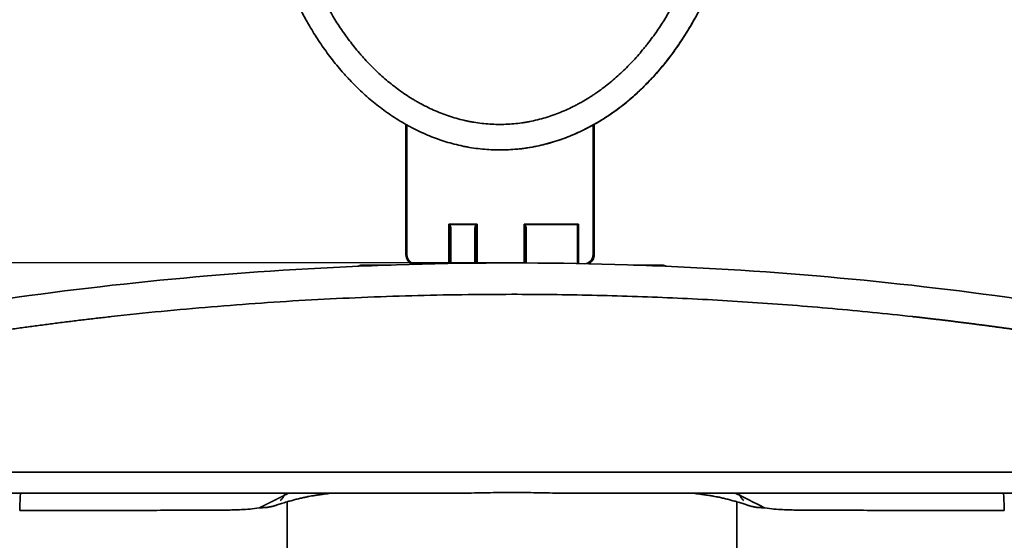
# Model space of a CAD drawing. Header units: millimetres. Extents: x 2770 to 3197, y 1404 to 1706.
# Tile 30 of 34: x 2983 to 3030, y 1628 to 1653. Entities that reach past the tile are written whole.
import ezdxf

# ---------------------------------------------------------------- set-up
doc = ezdxf.new("R2010")
doc.units = ezdxf.units.MM
doc.layers.add('粗实线层', color=7, linetype='Continuous', lineweight=35)
doc.styles.add('标准', font='txt', dxfattribs={"width": 0.667})
doc.dimstyles.new('对齐', dxfattribs={"dimtxt": 3, "dimasz": 2.5, "dimexe": 1.25, "dimexo": 0.625, "dimtad": 1, "dimdsep": 46, "dimtxsty": '标准', "dimcen": 2.5, "dimclrd": 3, "dimclre": 3, "dimclrt": 3, "dimadec": 0, "dimazin": 0, "dimtfac": 1, "dimtmove": 0, "dimatfit": 3, "dimfxl": 1, "dimarcsym": 0})

# ---------------------------------------------------------------- blocks, each defined once
blk = doc.blocks.new('*D27')
at = {"color": 3, "lineweight": -2, "transparency": 16777216}
for p, q in [((2967.538, 1636.261), (2967.538, 1681.999)), ((3045.538, 1636.261), (3045.538, 1681.999)), ((2971.538, 1680.749), (3041.538, 1680.749))]:
    blk.add_line(p, q, dxfattribs=at)
at = {"color": 3, "transparency": 16777216}
for points in [[(2971.538, 1681.416), (2971.538, 1680.082), (2967.538, 1680.749)], [(3041.538, 1681.416), (3041.538, 1680.082), (3045.538, 1680.749)]]:
    blk.add_solid(points, dxfattribs=at)
at = {"layer": 'Defpoints', "color": 0, "transparency": 16777216}
for p in [(3045.538, 1680.749), (2967.538, 1635.636), (3045.538, 1635.636)]:
    blk.add_point(p, dxfattribs=at)
at = {"color": 3, "lineweight": 18, "transparency": 16777216, "insert": (3006.538, 1683.624), "char_height": 4.5, "attachment_point": 5, "style": '标准'}
blk.add_mtext('78', dxfattribs=at)
blk = doc.blocks.new('*D28')
at = {"color": 3, "lineweight": -2, "transparency": 16777216}
for p, q in [((3005.913, 1641.329), (2950.924, 1641.329)), ((2952.174, 1634.329), (2952.174, 1637.329)), ((3000.225, 1630.329), (2950.924, 1630.329))]:
    blk.add_line(p, q, dxfattribs=at)
at = {"color": 3, "transparency": 16777216}
for points in [[(2951.507, 1637.329), (2952.841, 1637.329), (2952.174, 1641.329)], [(2951.507, 1634.329), (2952.841, 1634.329), (2952.174, 1630.329)]]:
    blk.add_solid(points, dxfattribs=at)
at = {"layer": 'Defpoints', "color": 0, "transparency": 16777216}
for p in [(2952.174, 1641.329), (3006.538, 1641.329), (3000.85, 1630.329)]:
    blk.add_point(p, dxfattribs=at)
at = {"color": 3, "lineweight": 18, "transparency": 16777216, "insert": (2949.299, 1635.829), "char_height": 4.5, "attachment_point": 5, "rotation": 90, "style": '标准'}
blk.add_mtext('11', dxfattribs=at)

msp = doc.modelspace()

# ---------------------------------------------------------------- linework, layer by layer
at = {"layer": '粗实线层', "color": 7}
for p, q in [((3001.466, 1641.729), (3001.466, 1647.95)), ((3001.515, 1647.922), (3001.515, 1641.729)), ((3010.415, 1641.729), (3010.415, 1647.922)), ((3010.466, 1647.95), (3010.466, 1641.729)), ((3010.47, 1647.95), (3010.466, 1647.95)), ((3010.47, 1641.729), (3010.47, 1647.95)), ((3005.963, 1646.729), (3005.965, 1646.729)), ((3005.97, 1646.729), (3005.973, 1646.729)), ((3003.515, 1641.3), (3003.515, 1643.179)), ((3003.515, 1643.179), (3004.865, 1643.179)), ((3004.825, 1643.159), (3003.556, 1643.159)), ((3003.566, 1642.925), (3003.566, 1641.301)), ((3004.816, 1641.316), (3004.816, 1642.925)), ((3004.865, 1643.179), (3004.865, 1641.316)), ((3007.115, 1641.324), (3007.115, 1643.179)), ((3007.115, 1643.179), (3009.715, 1643.179)), ((3009.695, 1643.159), (3007.156, 1643.159)), ((3007.166, 1642.925), (3007.166, 1641.324)), ((3009.666, 1641.299), (3009.666, 1643.054)), ((3009.715, 1643.179), (3009.715, 1641.279)), ((3001.515, 1641.729), (3001.466, 1641.729)), ((3010.466, 1641.729), (3010.415, 1641.729)), ((3010.47, 1641.729), (3010.466, 1641.729)), ((3001.965, 1641.279), (3002.365, 1641.279)), ((3044.258, 1631.329), (2968.817, 1631.329)), ((2997.893, 1630.329), (2997.893, 1630.329)), ((3015.182, 1630.329), (3015.183, 1630.329)), ((2995.788, 1629.911), (2995.788, 1609.529)), ((3017.288, 1609.529), (3017.288, 1629.911))]:
    msp.add_line(p, q, dxfattribs=at)
for centre, start, end in [((2999.363, 1640.929), 90, 125.8819), ((3013.713, 1640.929), 53.2224, 90)]:
    msp.add_arc(centre, 0.3, start, end, dxfattribs=at)
for centre, major_axis, ratio, start_param, end_param in [((3005.965, 1662.407), (0, 15.678), 0.741824, 3.141593, 3.534223), ((3003.516, 1643.179), (-0.1, 0.05), 0.000497, 1.569802, 1.986148), ((3003.516, 1643.179), (-0.05, 0.1), 0.000994, 1.570299, 1.986645), ((3003.556, 1643.139), (-0.0353, -0.0354), 0.296754, 4.420531, 5.000566), ((3003.615, 1642.925), (-0.05, -0.0001), 0.382735, 4.709699, 6.280462), ((3003.543, 1639.155), (0, 9.85), 0.002485, 4.932252, 5.105145), ((3003.593, 1639.155), (0, -9.9), 0.002485, 1.789451, 1.963552), ((3004.765, 1642.925), (-0.05, -0.0001), 0.382735, 3.138986, 4.707719), ((3004.743, 1639.155), (0, 9.9), 0.002485, 4.932559, 5.105145), ((3004.866, 1643.179), (0.1, 0.05), 0.000497, 1.571791, 1.988136), ((3004.825, 1643.139), (-0.0354, 0.0353), 0.300108, 4.420529, 5.000564), ((3004.866, 1643.179), (0.05, 0.1), 0.000994, 1.571294, 1.987639), ((3007.116, 1643.179), (-0.1, 0.05), 0.000497, 1.569803, 1.986148), ((3007.116, 1643.179), (-0.05, 0.1), 0.000994, 1.570299, 1.986645), ((3007.156, 1643.139), (-0.0353, -0.0354), 0.296754, 4.420531, 5.000566), ((3007.215, 1642.925), (-0.05, -0.0001), 0.382735, 4.709699, 6.280253), ((3007.143, 1639.155), (0, 9.85), 0.002485, 4.934603, 5.105145), ((3007.193, 1639.155), (0, -9.9), 0.002485, 1.791654, 1.963552), ((3009.716, 1643.179), (0.05, 0.05), 0.001243, 1.572039, 1.988385), ((3001.966, 1641.729), (0, 0.5), 0.999997, 1.570796, 2.821862), ((3001.965, 1641.729), (0, -0.45), 0.999997, 4.712389, 6.283185), ((3009.965, 1641.729), (0, -0.45), 0.999997, 0.117688, 1.570796), ((3009.966, 1641.729), (0, 0.5), 0.999997, 3.601272, 4.712389), ((3009.97, 1641.729), (0, -0.5), 0.999997, 0.458427, 1.570796), ((3001.966, 1641.279), (0, 0.05), 0.002485, 1.570796, 1.887967), ((3002.365, 1640.729), (0, 0.55), 0.999997, 6.230318, 6.283185)]:
    msp.add_ellipse(centre, major_axis=major_axis, ratio=ratio, start_param=start_param, end_param=end_param, dxfattribs=at)
for points, degree, knots in [([(3015.028, 1672.23), (3015.171, 1671.99), (3015.308, 1671.747), (3015.567, 1671.255), (3015.691, 1671.007), (3016.042, 1670.253), (3016.252, 1669.741), (3016.532, 1668.957), (3016.62, 1668.694), (3016.743, 1668.295), (3016.782, 1668.161), (3016.859, 1667.893), (3016.896, 1667.758), (3017.072, 1667.084), (3017.19, 1666.542), (3017.38, 1665.451), (3017.453, 1664.903), (3017.555, 1663.801), (3017.584, 1663.248), (3017.593, 1662.552), (3017.594, 1662.413), (3017.593, 1662.203), (3017.592, 1662.134), (3017.59, 1661.994), (3017.582, 1661.646), (3017.566, 1661.3), (3017.512, 1660.471), (3017.454, 1659.922), (3017.295, 1658.832), (3017.193, 1658.292), (3016.946, 1657.218), (3016.799, 1656.685), (3016.586, 1656.024), (3016.52, 1655.827), (3016.45, 1655.629), (3016.403, 1655.498), (3016.379, 1655.432), (3016.257, 1655.105), (3016.154, 1654.847), (3015.827, 1654.08), (3015.586, 1653.582), (3015.188, 1652.855), (3015.049, 1652.616), (3014.758, 1652.145), (3014.607, 1651.913), (3014.289, 1651.457), (3014.124, 1651.232), (3013.908, 1650.957), (3013.864, 1650.902), (3013.776, 1650.794), (3013.643, 1650.632), (3013.507, 1650.473), (3013.229, 1650.162), (3013.039, 1649.96), (3012.645, 1649.571), (3012.442, 1649.383), (3012.022, 1649.021), (3011.806, 1648.847), (3011.471, 1648.598), (3011.301, 1648.476), (3011.127, 1648.359), (3011.01, 1648.282), (3010.95, 1648.244), (3010.772, 1648.131), (3010.592, 1648.023), (3010.409, 1647.92), (3010.286, 1647.852), (3010.224, 1647.819), (3009.913, 1647.657), (3009.66, 1647.538), (3009.147, 1647.324), (3008.887, 1647.228), (3008.358, 1647.061), (3008.09, 1646.989), (3007.681, 1646.9), (3007.544, 1646.873), (3007.336, 1646.838), (3007.267, 1646.828), (3007.128, 1646.808), (3007.058, 1646.798), (3006.711, 1646.757), (3006.157, 1646.718), (3005.327, 1646.739), (3004.775, 1646.806), (3004.43, 1646.865), (3004.361, 1646.878), (3004.224, 1646.905), (3004.155, 1646.919), (3003.949, 1646.965), (3003.814, 1646.998), (3003.41, 1647.107), (3003.145, 1647.192), (3002.624, 1647.385), (3002.368, 1647.492), (3001.99, 1647.671), (3001.803, 1647.764), (3001.617, 1647.864), (3001.495, 1647.932), (3001.433, 1647.967), (3001.131, 1648.142), (3000.896, 1648.291), (3000.439, 1648.606), (3000.217, 1648.772), (2999.786, 1649.119), (2999.576, 1649.3), (2999.17, 1649.677), (2998.972, 1649.873), (2998.732, 1650.127), (2998.685, 1650.178), (2998.59, 1650.281), (2998.543, 1650.334), (2998.404, 1650.491), (2998.313, 1650.596), (2998.046, 1650.917), (2997.875, 1651.136), (2997.547, 1651.582), (2997.39, 1651.809), (2997.087, 1652.271), (2996.943, 1652.506), (2996.527, 1653.223), (2996.273, 1653.716), (2996.014, 1654.287), (2995.986, 1654.351), (2995.929, 1654.479), (2995.902, 1654.543), (2995.82, 1654.736), (2995.767, 1654.864), (2995.612, 1655.252), (2995.516, 1655.512), (2995.244, 1656.296), (2995.087, 1656.825), (2994.818, 1657.893), (2994.705, 1658.432), (2994.524, 1659.522), (2994.455, 1660.072), (2994.397, 1660.766), (2994.386, 1660.905), (2994.368, 1661.184), (2994.345, 1661.601), (2994.335, 1662.019), (2994.334, 1662.298)], 3, [0, 0, 0, 0, 0.015625, 0.015625, 0.03125, 0.03125, 0.0625, 0.0625, 0.078125, 0.078125, 0.085937, 0.085937, 0.09375, 0.09375, 0.125, 0.125, 0.15625, 0.15625, 0.1875, 0.1875, 0.195312, 0.195312, 0.199219, 0.199219, 0.203125, 0.21875, 0.21875, 0.25, 0.25, 0.28125, 0.28125, 0.3125, 0.3125, 0.320312, 0.324219, 0.324219, 0.328125, 0.328125, 0.34375, 0.34375, 0.375, 0.375, 0.390625, 0.390625, 0.40625, 0.40625, 0.421875, 0.421875, 0.425781, 0.425781, 0.429687, 0.4375, 0.4375, 0.453125, 0.453125, 0.46875, 0.46875, 0.484375, 0.484375, 0.492187, 0.496094, 0.496094, 0.5, 0.5, 0.507812, 0.511719, 0.511719, 0.515625, 0.515625, 0.53125, 0.53125, 0.546875, 0.546875, 0.5625, 0.5625, 0.570312, 0.570312, 0.574219, 0.574219, 0.578125, 0.578125, 0.59375, 0.609375, 0.625, 0.625, 0.628906, 0.628906, 0.632812, 0.632812, 0.640625, 0.640625, 0.65625, 0.65625, 0.671875, 0.671875, 0.679687, 0.683594, 0.683594, 0.6875, 0.6875, 0.703125, 0.703125, 0.71875, 0.71875, 0.734375, 0.734375, 0.75, 0.75, 0.753906, 0.753906, 0.757812, 0.757812, 0.765625, 0.765625, 0.78125, 0.78125, 0.796875, 0.796875, 0.8125, 0.8125, 0.84375, 0.84375, 0.847656, 0.847656, 0.851562, 0.851562, 0.859375, 0.859375, 0.875, 0.875, 0.90625, 0.90625, 0.9375, 0.9375, 0.96875, 0.96875, 0.976562, 0.976562, 0.984375, 1, 1, 1, 1]), ([(3010.466, 1647.946), (3010.494, 1647.962), (3010.643, 1648.047), (3010.789, 1648.135), (3011.143, 1648.359), (3011.372, 1648.517), (3011.818, 1648.849), (3012.035, 1649.023), (3012.457, 1649.388), (3012.662, 1649.578), (3013.061, 1649.973), (3013.252, 1650.176), (3013.621, 1650.592), (3013.799, 1650.805), (3014.14, 1651.241), (3014.304, 1651.464), (3014.777, 1652.145), (3015.068, 1652.617), (3015.402, 1653.228), (3015.467, 1653.351), (3015.595, 1653.6), (3015.657, 1653.725), (3015.84, 1654.102), (3015.954, 1654.356), (3016.28, 1655.122), (3016.472, 1655.64), (3016.81, 1656.691), (3016.956, 1657.223), (3017.204, 1658.3), (3017.306, 1658.846), (3017.406, 1659.536), (3017.425, 1659.674), (3017.459, 1659.951), (3017.507, 1660.366), (3017.542, 1660.781), (3017.595, 1661.611), (3017.622, 1662.716), (3017.562, 1663.82), (3017.485, 1664.647), (3017.454, 1664.923), (3017.398, 1665.336), (3017.368, 1665.543), (3017.335, 1665.75), (3017.312, 1665.887), (3017.301, 1665.956), (3017.192, 1666.575), (3017.073, 1667.117), (3016.792, 1668.185), (3016.629, 1668.711), (3016.258, 1669.746), (3016.049, 1670.256), (3015.699, 1671.007), (3015.576, 1671.255), (3015.316, 1671.746), (3015.18, 1671.989), (3015.036, 1672.23)], 3, [0, 0, 0, 0, 0.003434, 0.018766, 0.018766, 0.04943, 0.04943, 0.080093, 0.080093, 0.110757, 0.110757, 0.14142, 0.14142, 0.172084, 0.172084, 0.202747, 0.202747, 0.264075, 0.264075, 0.279406, 0.279406, 0.294738, 0.294738, 0.325402, 0.325402, 0.386729, 0.386729, 0.448056, 0.448056, 0.509383, 0.509383, 0.524715, 0.524715, 0.540047, 0.57071, 0.57071, 0.632037, 0.693364, 0.693364, 0.724028, 0.724028, 0.73936, 0.747026, 0.747026, 0.754692, 0.754692, 0.816019, 0.816019, 0.877346, 0.877346, 0.938673, 0.938673, 0.969336, 0.969336, 1, 1, 1, 1]), ([(2995.522, 1662.326), (2995.523, 1662.07), (2995.529, 1661.814), (2995.546, 1661.431), (2995.553, 1661.303), (2995.569, 1661.048), (2995.578, 1660.92), (2995.63, 1660.283), (2995.692, 1659.777), (2995.854, 1658.777), (2995.954, 1658.281), (2996.195, 1657.299), (2996.335, 1656.814), (2996.578, 1656.093), (2996.664, 1655.853), (2996.802, 1655.497), (2996.873, 1655.319), (2996.947, 1655.142), (2996.997, 1655.025), (2997.023, 1654.966), (2997.255, 1654.438), (2997.482, 1653.982), (2997.855, 1653.319), (2997.985, 1653.101), (2998.256, 1652.673), (2998.397, 1652.463), (2998.692, 1652.05), (2998.845, 1651.847), (2999.085, 1651.549), (2999.208, 1651.402), (2999.334, 1651.257), (2999.419, 1651.16), (2999.462, 1651.113), (2999.678, 1650.876), (2999.857, 1650.692), (3000.225, 1650.34), (3000.414, 1650.17), (3000.805, 1649.845), (3001.006, 1649.69), (3001.42, 1649.394), (3001.634, 1649.254), (3001.909, 1649.09), (3001.964, 1649.058), (3002.076, 1648.994), (3002.133, 1648.963), (3002.302, 1648.871), (3002.417, 1648.812), (3002.762, 1648.644), (3002.996, 1648.543), (3003.473, 1648.363), (3003.716, 1648.284), (3004.086, 1648.183), (3004.211, 1648.152), (3004.4, 1648.111), (3004.463, 1648.097), (3004.589, 1648.073), (3004.653, 1648.062), (3004.969, 1648.009), (3005.476, 1647.95), (3005.984, 1647.944), (3006.493, 1647.963), (3006.748, 1647.986), (3007.066, 1648.032), (3007.13, 1648.042), (3007.257, 1648.063), (3007.447, 1648.097), (3007.634, 1648.139), (3008.006, 1648.231), (3008.25, 1648.304), (3008.73, 1648.473), (3008.967, 1648.569), (3009.316, 1648.729), (3009.431, 1648.785), (3009.603, 1648.873), (3009.66, 1648.903), (3009.773, 1648.965), (3009.942, 1649.059), (3010.108, 1649.158), (3010.271, 1649.26), (3010.326, 1649.295), (3010.433, 1649.366), (3010.487, 1649.402), (3010.752, 1649.583), (3010.957, 1649.736), (3011.354, 1650.055), (3011.546, 1650.221), (3011.918, 1650.567), (3012.098, 1650.746), (3012.448, 1651.117), (3012.617, 1651.308), (3012.821, 1651.555), (3012.862, 1651.605), (3012.942, 1651.705), (3012.982, 1651.755), (3013.1, 1651.907), (3013.178, 1652.009), (3013.405, 1652.318), (3013.549, 1652.528), (3013.965, 1653.167), (3014.219, 1653.607), (3014.682, 1654.51), (3014.891, 1654.973), (3015.128, 1655.567), (3015.174, 1655.686), (3015.241, 1655.866), (3015.263, 1655.927), (3015.307, 1656.047), (3015.413, 1656.349), (3015.511, 1656.652), (3015.73, 1657.382), (3015.855, 1657.872), (3016.065, 1658.861), (3016.149, 1659.358), (3016.281, 1660.361), (3016.327, 1660.865), (3016.367, 1661.628), (3016.376, 1661.883), (3016.38, 1662.202), (3016.381, 1662.266), (3016.382, 1662.394), (3016.382, 1662.586), (3016.379, 1662.778), (3016.364, 1663.415), (3016.332, 1663.922), (3016.23, 1664.932), (3016.159, 1665.435), (3015.978, 1666.434), (3015.867, 1666.932), (3015.702, 1667.55), (3015.668, 1667.673), (3015.597, 1667.919), (3015.486, 1668.286), (3015.364, 1668.648), (3015.105, 1669.366), (3014.911, 1669.835), (3014.587, 1670.526), (3014.474, 1670.754), (3014.235, 1671.204), (3014.109, 1671.427), (3013.978, 1671.647)], 3, [0, 0, 0, 0, 0.015625, 0.015625, 0.023438, 0.023438, 0.03125, 0.03125, 0.0625, 0.0625, 0.09375, 0.09375, 0.125, 0.125, 0.140625, 0.140625, 0.148438, 0.152344, 0.152344, 0.15625, 0.15625, 0.1875, 0.1875, 0.203125, 0.203125, 0.21875, 0.21875, 0.234375, 0.234375, 0.242188, 0.246094, 0.246094, 0.25, 0.25, 0.265625, 0.265625, 0.28125, 0.28125, 0.296875, 0.296875, 0.3125, 0.3125, 0.316406, 0.316406, 0.320313, 0.320313, 0.328125, 0.328125, 0.34375, 0.34375, 0.359375, 0.359375, 0.367188, 0.367188, 0.371094, 0.371094, 0.375, 0.375, 0.390625, 0.40625, 0.40625, 0.421875, 0.421875, 0.425781, 0.425781, 0.429687, 0.4375, 0.4375, 0.453125, 0.453125, 0.46875, 0.46875, 0.476562, 0.476562, 0.480469, 0.480469, 0.484375, 0.492187, 0.492187, 0.496094, 0.496094, 0.5, 0.5, 0.515625, 0.515625, 0.53125, 0.53125, 0.546875, 0.546875, 0.5625, 0.5625, 0.566406, 0.566406, 0.570313, 0.570313, 0.578125, 0.578125, 0.59375, 0.59375, 0.625, 0.625, 0.65625, 0.65625, 0.664063, 0.664063, 0.667969, 0.667969, 0.671875, 0.6875, 0.6875, 0.71875, 0.71875, 0.75, 0.75, 0.78125, 0.78125, 0.796875, 0.796875, 0.800781, 0.800781, 0.804688, 0.8125, 0.8125, 0.84375, 0.84375, 0.875, 0.875, 0.90625, 0.90625, 0.914063, 0.914063, 0.921875, 0.9375, 0.9375, 0.96875, 0.96875, 0.984375, 0.984375, 1, 1, 1, 1]), ([(3010.415, 1647.922), (3010.422, 1647.925), (3010.428, 1647.929), (3010.436, 1647.934), (3010.439, 1647.935), (3010.445, 1647.938), (3010.447, 1647.94), (3010.452, 1647.942), (3010.454, 1647.944), (3010.458, 1647.946), (3010.46, 1647.947), (3010.463, 1647.948), (3010.464, 1647.949), (3010.465, 1647.95), (3010.466, 1647.95), (3010.466, 1647.95)], 3, [0, 0, 0, 0, 0.25, 0.25, 0.375, 0.375, 0.5, 0.5, 0.625, 0.625, 0.75, 0.75, 0.875, 0.875, 1, 1, 1, 1]), ([(3003.566, 1642.925), (3003.566, 1642.944), (3003.565, 1642.962), (3003.563, 1642.998), (3003.562, 1643.016), (3003.558, 1643.052), (3003.555, 1643.07), (3003.55, 1643.096), (3003.548, 1643.105), (3003.543, 1643.122), (3003.54, 1643.131), (3003.536, 1643.139)], 3, [0, 0, 0, 0, 0.25, 0.25, 0.5, 0.5, 0.75, 0.75, 0.875, 0.875, 1, 1, 1, 1]), ([(3003.556, 1643.159), (3003.563, 1643.152), (3003.569, 1643.144), (3003.579, 1643.128), (3003.583, 1643.119), (3003.594, 1643.093), (3003.6, 1643.075), (3003.608, 1643.039), (3003.611, 1643.02), (3003.615, 1642.982), (3003.616, 1642.964), (3003.616, 1642.945)], 3, [0, 0, 0, 0, 0.125, 0.125, 0.25, 0.25, 0.5, 0.5, 0.75, 0.75, 1, 1, 1, 1]), ([(3004.766, 1642.945), (3004.766, 1642.964), (3004.767, 1642.982), (3004.77, 1643.02), (3004.773, 1643.038), (3004.781, 1643.075), (3004.787, 1643.093), (3004.798, 1643.119), (3004.802, 1643.128), (3004.812, 1643.144), (3004.818, 1643.152), (3004.825, 1643.159)], 3, [0, 0, 0, 0, 0.25, 0.25, 0.5, 0.5, 0.75, 0.75, 0.875, 0.875, 1, 1, 1, 1]), ([(3004.845, 1643.139), (3004.841, 1643.131), (3004.838, 1643.122), (3004.833, 1643.105), (3004.831, 1643.096), (3004.826, 1643.07), (3004.823, 1643.052), (3004.819, 1643.016), (3004.818, 1642.998), (3004.816, 1642.962), (3004.816, 1642.944), (3004.816, 1642.925)], 3, [0, 0, 0, 0, 0.125, 0.125, 0.25, 0.25, 0.5, 0.5, 0.75, 0.75, 1, 1, 1, 1]), ([(3007.166, 1642.925), (3007.166, 1642.944), (3007.165, 1642.962), (3007.163, 1642.998), (3007.162, 1643.016), (3007.158, 1643.052), (3007.155, 1643.07), (3007.15, 1643.096), (3007.148, 1643.105), (3007.143, 1643.122), (3007.14, 1643.131), (3007.136, 1643.139)], 3, [0, 0, 0, 0, 0.25, 0.25, 0.5, 0.5, 0.75, 0.75, 0.875, 0.875, 1, 1, 1, 1]), ([(3007.156, 1643.159), (3007.163, 1643.152), (3007.169, 1643.144), (3007.179, 1643.128), (3007.183, 1643.119), (3007.194, 1643.093), (3007.2, 1643.075), (3007.208, 1643.039), (3007.211, 1643.02), (3007.215, 1642.982), (3007.216, 1642.964), (3007.216, 1642.945)], 3, [0, 0, 0, 0, 0.125, 0.125, 0.25, 0.25, 0.5, 0.5, 0.75, 0.75, 1, 1, 1, 1]), ([(3009.666, 1643.054), (3009.666, 1643.063), (3009.666, 1643.073), (3009.668, 1643.091), (3009.669, 1643.1), (3009.674, 1643.118), (3009.676, 1643.127), (3009.682, 1643.14), (3009.684, 1643.144), (3009.689, 1643.152), (3009.692, 1643.156), (3009.695, 1643.159)], 3, [0, 0, 0, 0, 0.25, 0.25, 0.5, 0.5, 0.75, 0.75, 0.875, 0.875, 1, 1, 1, 1]), ([(3044.369, 1637.098), (3042.405, 1637.543), (3037.717, 1638.519), (3029.962, 1639.795), (3020.949, 1640.809), (3011.402, 1641.353), (3001.673, 1641.353), (2992.126, 1640.809), (2983.114, 1639.795), (2975.359, 1638.519), (2970.671, 1637.543), (2968.706, 1637.098)], 3, [0, 0, 0, 0, 0.080449, 0.190538, 0.310402, 0.436146, 0.563854, 0.689599, 0.809462, 0.919551, 1, 1, 1, 1]), ([(3044.369, 1635.636), (3044.311, 1635.648), (3044.196, 1635.674), (3044.022, 1635.713), (3043.849, 1635.751), (3043.675, 1635.79), (3043.502, 1635.828), (3043.328, 1635.866), (3043.155, 1635.904), (3042.981, 1635.941), (3042.808, 1635.979), (3042.634, 1636.016), (3042.46, 1636.053), (3042.287, 1636.09), (3042.113, 1636.126), (3041.939, 1636.163), (3041.765, 1636.199), (3041.591, 1636.235), (3041.418, 1636.271), (3041.244, 1636.307), (3041.07, 1636.342), (3040.896, 1636.378), (3040.722, 1636.413), (3040.548, 1636.448), (3040.374, 1636.483), (3040.2, 1636.518), (3040.026, 1636.552), (3039.852, 1636.586), (3039.678, 1636.621), (3039.504, 1636.654), (3039.329, 1636.688), (3039.155, 1636.722), (3038.981, 1636.755), (3038.807, 1636.788), (3038.633, 1636.822), (3038.458, 1636.854), (3038.284, 1636.887), (3038.11, 1636.92), (3037.935, 1636.952), (3037.761, 1636.984), (3037.587, 1637.016), (3037.412, 1637.048), (3037.238, 1637.079), (3037.063, 1637.111), (3036.889, 1637.142), (3036.714, 1637.173), (3036.54, 1637.204), (3036.365, 1637.235), (3036.191, 1637.265), (3036.016, 1637.296), (3035.841, 1637.326), (3035.667, 1637.356), (3035.492, 1637.385), (3035.317, 1637.415), (3035.143, 1637.444), (3034.968, 1637.474), (3034.793, 1637.503), (3034.619, 1637.532), (3034.444, 1637.56), (3034.269, 1637.589), (3034.094, 1637.617), (3033.919, 1637.645), (3033.744, 1637.673), (3033.57, 1637.701), (3033.395, 1637.729), (3033.22, 1637.756), (3033.045, 1637.784), (3032.87, 1637.811), (3032.695, 1637.838), (3032.52, 1637.864), (3032.345, 1637.891), (3032.17, 1637.917), (3031.995, 1637.943), (3031.82, 1637.969), (3031.645, 1637.995), (3031.47, 1638.021), (3031.295, 1638.046), (3031.119, 1638.071), (3030.944, 1638.097), (3030.769, 1638.121), (3030.594, 1638.146), (3030.419, 1638.171), (3030.244, 1638.195), (3030.068, 1638.219), (3029.893, 1638.243), (3029.718, 1638.267), (3029.543, 1638.291), (3029.367, 1638.314), (3029.192, 1638.338), (3029.017, 1638.361), (3028.841, 1638.384), (3028.666, 1638.406), (3028.491, 1638.429), (3028.315, 1638.451), (3028.14, 1638.473), (3027.965, 1638.495), (3027.789, 1638.517), (3027.614, 1638.539), (3027.439, 1638.56), (3027.263, 1638.582), (3027.088, 1638.603), (3026.912, 1638.624), (3026.737, 1638.644), (3026.561, 1638.665), (3026.386, 1638.685), (3026.21, 1638.706), (3026.035, 1638.726), (3025.859, 1638.746), (3024.472, 1638.901), (3021.868, 1639.162), (3018.04, 1639.46), (3014.208, 1639.673), (3010.373, 1639.801), (3006.218, 1639.847), (3001.742, 1639.785), (2996.949, 1639.585), (2992.16, 1639.252), (2988.871, 1638.932), (2987.068, 1638.729), (2986.744, 1638.692), (2986.42, 1638.654), (2986.097, 1638.616), (2985.773, 1638.577), (2985.449, 1638.538), (2985.126, 1638.497), (2984.802, 1638.457), (2984.479, 1638.415), (2984.155, 1638.373), (2983.832, 1638.331), (2983.508, 1638.288), (2983.185, 1638.244), (2982.862, 1638.199), (2982.539, 1638.154), (2982.216, 1638.109), (2981.892, 1638.062), (2981.569, 1638.016), (2981.246, 1637.968), (2980.924, 1637.92), (2980.601, 1637.871), (2980.278, 1637.822), (2979.955, 1637.772), (2979.632, 1637.721), (2979.31, 1637.67), (2978.987, 1637.618), (2978.665, 1637.566), (2978.342, 1637.513), (2978.02, 1637.459), (2977.698, 1637.405), (2977.375, 1637.35), (2977.053, 1637.295), (2976.731, 1637.238), (2976.409, 1637.182), (2976.087, 1637.124), (2975.765, 1637.066), (2975.444, 1637.008), (2975.122, 1636.949), (2974.8, 1636.889), (2974.479, 1636.828), (2974.157, 1636.767), (2973.836, 1636.706), (2973.515, 1636.643), (2973.193, 1636.581), (2972.872, 1636.517), (2972.551, 1636.453), (2972.23, 1636.388), (2971.909, 1636.323), (2971.589, 1636.257), (2971.268, 1636.19), (2970.947, 1636.123), (2970.627, 1636.055), (2970.307, 1635.987), (2969.986, 1635.918), (2969.666, 1635.848), (2969.346, 1635.778), (2969.026, 1635.707), (2968.813, 1635.659), (2968.706, 1635.636)], 3, [0, 0, 0, 0, 0.002366, 0.004731, 0.007096, 0.00946, 0.011823, 0.014186, 0.016549, 0.01891, 0.021271, 0.023631, 0.025991, 0.02835, 0.030709, 0.033067, 0.035424, 0.037781, 0.040137, 0.042492, 0.044847, 0.047201, 0.049555, 0.051908, 0.054261, 0.056613, 0.058964, 0.061315, 0.063665, 0.066015, 0.068364, 0.070712, 0.07306, 0.075407, 0.077754, 0.0801, 0.082446, 0.084791, 0.087136, 0.08948, 0.091823, 0.094166, 0.096508, 0.09885, 0.101191, 0.103532, 0.105872, 0.108212, 0.110551, 0.112889, 0.115228, 0.117565, 0.119902, 0.122238, 0.124574, 0.12691, 0.129245, 0.131579, 0.133913, 0.136246, 0.138579, 0.140912, 0.143243, 0.145575, 0.147906, 0.150236, 0.152566, 0.154895, 0.157224, 0.159553, 0.161881, 0.164208, 0.166535, 0.168861, 0.171187, 0.173513, 0.175838, 0.178163, 0.180487, 0.18281, 0.185134, 0.187456, 0.189779, 0.1921, 0.194422, 0.196743, 0.199063, 0.201383, 0.203703, 0.206022, 0.208341, 0.210659, 0.212977, 0.215294, 0.217611, 0.219928, 0.222244, 0.22456, 0.226875, 0.22919, 0.231504, 0.233818, 0.236132, 0.238445, 0.240758, 0.243071, 0.245383, 0.247694, 0.250005, 0.300193, 0.350261, 0.400237, 0.450142, 0.500003, 0.562333, 0.624744, 0.687282, 0.749995, 0.754259, 0.758524, 0.762791, 0.767059, 0.771329, 0.7756, 0.779872, 0.784146, 0.788422, 0.792699, 0.796977, 0.801257, 0.805538, 0.809821, 0.814105, 0.818391, 0.822679, 0.826968, 0.831259, 0.835551, 0.839845, 0.844141, 0.848438, 0.852737, 0.857038, 0.86134, 0.865644, 0.86995, 0.874258, 0.878567, 0.882878, 0.887191, 0.891506, 0.895822, 0.900141, 0.904461, 0.908783, 0.913107, 0.917433, 0.92176, 0.92609, 0.930422, 0.934755, 0.93909, 0.943428, 0.947767, 0.952109, 0.956452, 0.960798, 0.965145, 0.969495, 0.973846, 0.9782, 0.982556, 0.986914, 0.991274, 0.995636, 1, 1, 1, 1]), ([(3004.158, 1630.329), (2995.893, 1630.329), (2987.671, 1630.329), (2978.264, 1630.329), (2969.038, 1630.329)], 2, [0, 0, 0, 0.466444, 0.466444, 1, 1, 1]), ([(2995.873, 1630.329), (2995.864, 1630.325), (2995.846, 1630.316), (2995.82, 1630.303), (2995.794, 1630.29), (2995.768, 1630.277), (2995.743, 1630.265), (2995.717, 1630.252), (2995.692, 1630.24), (2995.668, 1630.227), (2995.643, 1630.215), (2995.619, 1630.203), (2995.595, 1630.191), (2995.571, 1630.179), (2995.547, 1630.167), (2995.524, 1630.156), (2995.501, 1630.144), (2995.478, 1630.133), (2995.456, 1630.122), (2995.433, 1630.111), (2995.411, 1630.1), (2995.389, 1630.089), (2995.368, 1630.078), (2995.347, 1630.067), (2995.325, 1630.057), (2995.305, 1630.047), (2995.284, 1630.036), (2995.264, 1630.026), (2995.244, 1630.016), (2995.224, 1630.006), (2995.204, 1629.997), (2995.185, 1629.987), (2995.166, 1629.977), (2995.147, 1629.968), (2995.129, 1629.959), (2995.11, 1629.95), (2995.092, 1629.941), (2995.074, 1629.932), (2995.057, 1629.923), (2995.039, 1629.914), (2995.022, 1629.906), (2995.005, 1629.898), (2994.989, 1629.889), (2994.973, 1629.881), (2994.956, 1629.873), (2994.941, 1629.865), (2994.925, 1629.858), (2994.91, 1629.85), (2994.895, 1629.842), (2994.88, 1629.835), (2994.865, 1629.828), (2994.851, 1629.821), (2994.837, 1629.814), (2994.823, 1629.807), (2994.809, 1629.8), (2994.796, 1629.793), (2994.783, 1629.787), (2994.77, 1629.78), (2994.758, 1629.774), (2994.745, 1629.768), (2994.733, 1629.762), (2994.721, 1629.756), (2994.71, 1629.75), (2994.698, 1629.745), (2994.687, 1629.739), (2994.676, 1629.734), (2994.666, 1629.729), (2994.655, 1629.723), (2994.645, 1629.718), (2994.636, 1629.713), (2994.626, 1629.709), (2994.617, 1629.704), (2994.607, 1629.7), (2994.599, 1629.695), (2994.59, 1629.691), (2994.582, 1629.687), (2994.574, 1629.683), (2994.566, 1629.679), (2994.558, 1629.675), (2994.551, 1629.671), (2994.544, 1629.668), (2994.537, 1629.664), (2994.53, 1629.661), (2994.524, 1629.658), (2994.518, 1629.655), (2994.512, 1629.652), (2994.506, 1629.649), (2994.501, 1629.646), (2994.496, 1629.644), (2994.491, 1629.642), (2994.486, 1629.639), (2994.482, 1629.637), (2994.478, 1629.635), (2994.474, 1629.633), (2994.47, 1629.631), (2994.467, 1629.63), (2994.464, 1629.628), (2994.461, 1629.627), (2994.458, 1629.625), (2994.456, 1629.624), (2994.454, 1629.623), (2994.452, 1629.622), (2994.45, 1629.621), (2994.449, 1629.621), (2994.448, 1629.62), (2994.447, 1629.62), (2994.446, 1629.619), (2994.446, 1629.619), (2994.446, 1629.619), (2994.446, 1629.619)], 3, [0, 0, 0, 0, 0.009706, 0.019402, 0.029087, 0.038764, 0.04843, 0.058087, 0.067734, 0.077372, 0.087, 0.096619, 0.106229, 0.11583, 0.125422, 0.135006, 0.14458, 0.154146, 0.163703, 0.173251, 0.182791, 0.192323, 0.201847, 0.211362, 0.220869, 0.230368, 0.239859, 0.249343, 0.258818, 0.268286, 0.277746, 0.287199, 0.296645, 0.306083, 0.315514, 0.324937, 0.334354, 0.343764, 0.353167, 0.362564, 0.371953, 0.381336, 0.390713, 0.400083, 0.409447, 0.418805, 0.428156, 0.437502, 0.446841, 0.456175, 0.465503, 0.474826, 0.484143, 0.493454, 0.50276, 0.512061, 0.521357, 0.530647, 0.539933, 0.549213, 0.558489, 0.567761, 0.577027, 0.58629, 0.595547, 0.604801, 0.61405, 0.623295, 0.632536, 0.641773, 0.651006, 0.660236, 0.669462, 0.678684, 0.687903, 0.697119, 0.706331, 0.71554, 0.724746, 0.73395, 0.74315, 0.752348, 0.761543, 0.770735, 0.779925, 0.789113, 0.798298, 0.807481, 0.816662, 0.825841, 0.835018, 0.844193, 0.853366, 0.862539, 0.871709, 0.880879, 0.890047, 0.899214, 0.908379, 0.917544, 0.926707, 0.93587, 0.945032, 0.954194, 0.963356, 0.972517, 0.981678, 0.990839, 1, 1, 1, 1]), ([(2994.457, 1629.62), (2994.485, 1629.624), (2994.547, 1629.631), (2994.644, 1629.636), (2994.741, 1629.641), (2994.828, 1629.648), (2994.906, 1629.659), (2994.974, 1629.671), (2995.041, 1629.685), (2995.09, 1629.697), (2995.143, 1629.711), (2995.193, 1629.726), (2995.254, 1629.745), (2995.329, 1629.77), (2995.414, 1629.797), (2995.524, 1629.833), (2995.647, 1629.87), (2995.791, 1629.912), (2995.965, 1629.963), (2996.169, 1630.02), (2996.371, 1630.071), (2996.534, 1630.109), (2996.657, 1630.135), (2996.742, 1630.152), (2996.839, 1630.171), (2996.969, 1630.194), (2997.099, 1630.215), (2997.213, 1630.233), (2997.294, 1630.245), (2997.359, 1630.254), (2997.427, 1630.264), (2997.513, 1630.276), (2997.635, 1630.293), (2997.764, 1630.311), (2997.853, 1630.324), (2997.889, 1630.329)], 3, [0, 0, 0, 0, 0.042696, 0.088573, 0.128266, 0.164617, 0.193446, 0.214856, 0.230982, 0.247008, 0.263271, 0.289914, 0.320659, 0.355997, 0.409585, 0.463173, 0.51531, 0.5656, 0.625967, 0.68131, 0.732123, 0.77828, 0.796567, 0.815045, 0.834688, 0.858545, 0.886732, 0.902907, 0.916127, 0.926401, 0.934266, 0.945822, 0.962856, 0.985366, 1, 1, 1, 1]), ([(2995.463, 1629.984), (2995.487, 1630.004), (2995.55, 1630.062), (2995.636, 1630.175), (2995.671, 1630.278), (2995.688, 1630.329)], 3, [0, 0, 0, 0, 0.227249, 0.61354, 1, 1, 1, 1]), ([(3008.917, 1630.329), (3008.721, 1630.329), (3008.525, 1630.332), (3008.13, 1630.339), (3007.932, 1630.343), (3007.534, 1630.351), (3007.335, 1630.355), (3007.085, 1630.358), (3007.035, 1630.358), (3006.934, 1630.359), (3006.884, 1630.36), (3006.734, 1630.361), (3006.633, 1630.361), (3006.333, 1630.361), (3006.134, 1630.36), (3005.736, 1630.355), (3005.538, 1630.351), (3005.142, 1630.343), (3004.944, 1630.339), (3004.551, 1630.332), (3004.354, 1630.329), (3004.158, 1630.329)], 3, [0, 0, 0, 0, 0.125, 0.125, 0.25, 0.25, 0.375, 0.375, 0.40625, 0.40625, 0.4375, 0.4375, 0.5, 0.5, 0.625, 0.625, 0.75, 0.75, 0.875, 0.875, 1, 1, 1, 1]), ([(3044.038, 1630.329), (3034.812, 1630.329), (3025.404, 1630.329), (3017.184, 1630.329), (3008.917, 1630.329)], 2, [0, 0, 0, 0.533549, 0.533549, 1, 1, 1]), ([(3015.187, 1630.329), (3015.222, 1630.324), (3015.311, 1630.311), (3015.441, 1630.293), (3015.562, 1630.276), (3015.656, 1630.263), (3015.741, 1630.251), (3015.838, 1630.236), (3015.979, 1630.215), (3016.139, 1630.188), (3016.287, 1630.161), (3016.397, 1630.139), (3016.535, 1630.111), (3016.705, 1630.071), (3016.906, 1630.02), (3017.11, 1629.963), (3017.278, 1629.915), (3017.41, 1629.875), (3017.518, 1629.843), (3017.618, 1629.811), (3017.705, 1629.783), (3017.784, 1629.757), (3017.85, 1629.736), (3017.901, 1629.72), (3017.941, 1629.709), (3017.989, 1629.696), (3018.045, 1629.682), (3018.116, 1629.668), (3018.18, 1629.657), (3018.253, 1629.647), (3018.337, 1629.64), (3018.431, 1629.636), (3018.53, 1629.631), (3018.593, 1629.624), (3018.623, 1629.62)], 3, [0, 0, 0, 0, 0.014601, 0.037063, 0.054059, 0.06559, 0.076525, 0.092151, 0.113014, 0.147512, 0.175174, 0.198384, 0.221222, 0.267278, 0.317979, 0.373201, 0.433435, 0.476741, 0.521538, 0.567404, 0.614391, 0.658683, 0.696802, 0.716719, 0.734889, 0.752621, 0.770076, 0.788395, 0.809347, 0.836461, 0.869813, 0.909418, 0.955195, 1, 1, 1, 1]), ([(3017.613, 1629.984), (3017.588, 1630.004), (3017.525, 1630.062), (3017.439, 1630.175), (3017.405, 1630.278), (3017.387, 1630.329)], 3, [0, 0, 0, 0, 0.227293, 0.613562, 1, 1, 1, 1]), ([(2994.446, 1629.619), (2994.162, 1629.576), (2993.569, 1629.536), (2992.89, 1629.515), (2992.295, 1629.515), (2991.513, 1629.515), (2990.415, 1629.51), (2989.065, 1629.504), (2987.615, 1629.497), (2986.123, 1629.493), (2984.58, 1629.494), (2983.534, 1629.499), (2983.008, 1629.503)], 3, [0, 0, 0, 0, 0.0625, 0.125, 0.1875, 0.25, 0.375, 0.5, 0.625, 0.75, 0.875, 1, 1, 1, 1]), ([(3018.629, 1629.619), (3018.913, 1629.576), (3019.507, 1629.536), (3020.186, 1629.515), (3020.78, 1629.515), (3021.563, 1629.515), (3022.66, 1629.51), (3024.01, 1629.504), (3025.46, 1629.497), (3026.952, 1629.493), (3028.496, 1629.494), (3029.542, 1629.499), (3030.068, 1629.503)], 3, [0, 0, 0, 0, 0.0625, 0.125, 0.1875, 0.25, 0.375, 0.5, 0.625, 0.75, 0.875, 1, 1, 1, 1])]:
    msp.add_open_spline(points, degree=degree, knots=knots, dxfattribs=at)
for points, weights in [([(3000.764, 1641.229), (2999.775, 1641.229), (2999.362, 1641.229), (2999.363, 1641.229)], [0.626677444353, 0.709625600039, 0.833309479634, 0.997729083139]), ([(3013.713, 1641.229), (3013.709, 1641.229), (3013.307, 1641.229), (3012.35, 1641.229)], [1, 0.837416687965, 0.714483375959, 0.631200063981])]:
    msp.add_rational_spline(points, weights, degree=3, dxfattribs=at)
for points in [[(2983.008, 1629.503), (2983.008, 1629.504), (2983.019, 1629.779), (2983.041, 1630.329)], [(3017.202, 1630.329), (3018.154, 1629.856), (3018.629, 1629.619), (3018.629, 1629.619)], [(3030.068, 1629.503), (3030.068, 1629.504), (3030.057, 1629.779), (3030.035, 1630.329)]]:
    msp.add_open_spline(points, degree=3, dxfattribs=at)

# ---------------------------------------------------------------- dimensions: what is measured, and where the dimension line sits
at = {"color": 3, "lineweight": 18}
dim = msp.add_linear_dim(base=(3045.538, 1680.749), p1=(2967.538, 1635.636), p2=(3045.538, 1635.636), dimstyle='对齐', override={"dimtxt": 4.5, "dimasz": 4}, dxfattribs=at)
dim.commit()
dim.dimension.update_dxf_attribs({"geometry": '*D27', "text_midpoint": (3006.538, 1683.624)})
dim = msp.add_linear_dim(base=(2952.174, 1641.329), p1=(3000.85, 1630.329), p2=(3006.538, 1641.329), angle=90, dimstyle='对齐', override={"dimtxt": 4.5, "dimasz": 4}, dxfattribs=at)
dim.commit()
dim.dimension.update_dxf_attribs({"geometry": '*D28', "text_midpoint": (2949.299, 1635.829)})

doc.saveas('drawing.dxf')
